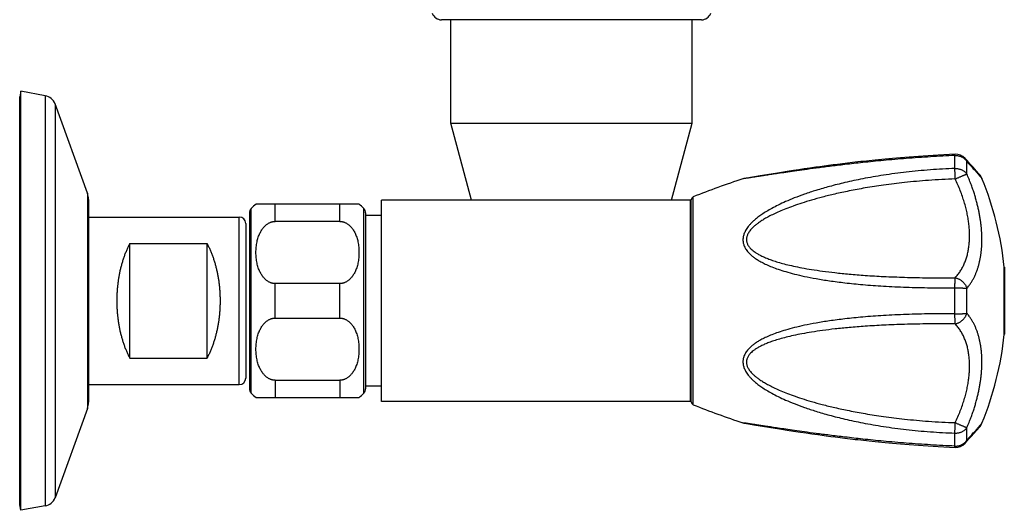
# Model space of a CAD drawing. Header units: millimetres. Extents: x 1235 to 2416, y 623 to 1378.
# Tile 17 of 19: x 1866 to 2019, y 1081 to 1157. Entities that reach past the tile are written whole.
import ezdxf

# ---------------------------------------------------------------- set-up
doc = ezdxf.new("R2010")
doc.units = ezdxf.units.MM
doc.header["$LTSCALE"] = 30.734
doc.layers.get('0').update_dxf_attribs({"linetype": 'CONTINUOUS'})

msp = doc.modelspace()

# ---------------------------------------------------------------- linework, layer by layer
at = {"color": 7, "linetype": 'CONTINUOUS'}
for p, q in [((1972.28, 1156.73), (1931.88, 1156.73)), ((1933.33, 1140.69), (1933.33, 1156.73)), ((1970.83, 1140.69), (1970.83, 1156.73)), ((1866.53, 1145.63), (1866.38, 1144.78)), ((1866.53, 1080.63), (1866.53, 1145.63)), ((1870.34, 1144.95), (1866.53, 1145.63)), ((1866.38, 1081.48), (1866.38, 1144.78)), ((1876.91, 1129.83), (1871.87, 1143.67)), ((1936.53, 1128.73), (1933.33, 1140.69)), ((1933.33, 1140.69), (1970.83, 1140.69)), ((1967.62, 1128.73), (1970.83, 1140.69)), ((2001.94, 1135.21), (2001.35, 1135.16)), ((2002.56, 1135.27), (2001.94, 1135.21)), ((2003.2, 1135.32), (2002.55, 1135.27)), ((2003.86, 1135.38), (2003.2, 1135.32)), ((2004.54, 1135.43), (2003.86, 1135.38)), ((2005.24, 1135.48), (2004.54, 1135.43)), ((2005.96, 1135.54), (2005.24, 1135.48)), ((2006.7, 1135.59), (2005.96, 1135.54)), ((2007.46, 1135.64), (2006.7, 1135.59)), ((2008.24, 1135.69), (2007.46, 1135.64)), ((2009.05, 1135.73), (2008.24, 1135.69)), ((2009.9, 1135.78), (2009.05, 1135.73)), ((2010.77, 1135.82), (2009.89, 1135.78)), ((2011.65, 1135.86), (2010.77, 1135.82)), ((2013.52, 1134.88), (2013.21, 1135.22)), ((2013.96, 1134.39), (2013.52, 1134.88)), ((1986.58, 1133.34), (1985.56, 1133.18)), ((1987.39, 1133.46), (1986.58, 1133.34)), ((1988.24, 1133.58), (1987.39, 1133.46)), ((1989.12, 1133.71), (1988.24, 1133.58)), ((1990.04, 1133.84), (1989.12, 1133.71)), ((1990.67, 1133.93), (1990.04, 1133.84)), ((1991.33, 1134.02), (1990.67, 1133.93)), ((1992, 1134.11), (1991.33, 1134.02)), ((1992.7, 1134.2), (1992, 1134.11)), ((1993.42, 1134.29), (1992.7, 1134.2)), ((1994.17, 1134.38), (1993.42, 1134.29)), ((1994.95, 1134.48), (1994.17, 1134.38)), ((1995.75, 1134.57), (1994.95, 1134.48)), ((2014.46, 1133.84), (2013.96, 1134.39)), ((2014.93, 1133.31), (2014.46, 1133.84)), ((2015.38, 1132.79), (2014.93, 1133.31)), ((1981.4, 1132.52), (1978.99, 1132.12)), ((1983.12, 1132.8), (1981.4, 1132.52)), ((1984.38, 1133), (1983.12, 1132.8)), ((1985.56, 1133.18), (1984.38, 1133)), ((2015.49, 1132.68), (2015.38, 1132.79)), ((1877.08, 1128.87), (1877.08, 1097.38)), ((1922.58, 1097.53), (1922.58, 1128.73)), ((1970.58, 1128.73), (1922.58, 1128.73)), ((1970.58, 1097.53), (1970.58, 1128.73)), ((1970.68, 1097.46), (1970.68, 1128.79)), ((1919.08, 1128.13), (1903.08, 1128.13)), ((1877.08, 1126.13), (1900.48, 1126.13)), ((1902.08, 1126.77), (1902.08, 1099.48)), ((1920.08, 1126.77), (1920.08, 1099.48)), ((1922.58, 1126.35), (1920.08, 1126.35)), ((1970.58, 1125.63), (1970.68, 1125.63)), ((1901.48, 1125.13), (1901.48, 1101.13)), ((1916.08, 1125.45), (1906.08, 1125.45)), ((1883.48, 1104.25), (1883.48, 1122)), ((1883.48, 1122), (1895.48, 1122)), ((1895.48, 1104.25), (1895.48, 1122)), ((2019.31, 1118.33), (2019.31, 1107.93)), ((1916.08, 1115.81), (1906.08, 1115.81)), ((1906.08, 1110.45), (1916.08, 1110.45)), ((1883.48, 1104.25), (1895.48, 1104.25)), ((1877.08, 1100.13), (1900.48, 1100.13)), ((1906.08, 1100.81), (1916.08, 1100.81)), ((1922.58, 1099.91), (1920.08, 1099.91)), ((1970.58, 1100.63), (1970.68, 1100.63)), ((1903.08, 1098.13), (1919.08, 1098.13)), ((1970.58, 1097.53), (1922.58, 1097.53)), ((1876.91, 1096.42), (1871.87, 1082.58)), ((1978.99, 1094.13), (1979.25, 1094.09)), ((1979.25, 1094.09), (1980.72, 1093.84)), ((1980.72, 1093.84), (1982.74, 1093.51)), ((1982.74, 1093.51), (1984.38, 1093.25)), ((2015.01, 1093.03), (2015.49, 1093.58)), ((1984.38, 1093.25), (1985.56, 1093.07)), ((1985.56, 1093.07), (1986.58, 1092.91)), ((1986.58, 1092.91), (1987.67, 1092.75)), ((1987.67, 1092.75), (1988.53, 1092.63)), ((1988.53, 1092.63), (1989.42, 1092.5)), ((1989.42, 1092.5), (1990.35, 1092.37)), ((1990.35, 1092.37), (1991, 1092.28)), ((1991, 1092.28), (1991.66, 1092.19)), ((1991.66, 1092.19), (1992.35, 1092.1)), ((1992.35, 1092.1), (1993.06, 1092.01)), ((1993.06, 1092.01), (1993.8, 1091.92)), ((1993.8, 1091.92), (1994.56, 1091.82)), ((2013.82, 1091.71), (2014.22, 1092.15)), ((2014.22, 1092.15), (2014.56, 1092.53)), ((2014.56, 1092.53), (2015.01, 1093.03)), ((1994.56, 1091.82), (1995.35, 1091.73)), ((1995.35, 1091.73), (1996.16, 1091.63)), ((2000.79, 1091.15), (2001.35, 1091.1)), ((2001.35, 1091.1), (2001.94, 1091.04)), ((2001.94, 1091.04), (2002.56, 1090.99)), ((2002.55, 1090.99), (2003.2, 1090.93)), ((2003.2, 1090.93), (2003.86, 1090.88)), ((2003.86, 1090.88), (2004.54, 1090.82)), ((2004.54, 1090.82), (2005.24, 1090.77)), ((2005.24, 1090.77), (2005.96, 1090.72)), ((2005.96, 1090.72), (2006.7, 1090.67)), ((2006.7, 1090.67), (2007.46, 1090.62)), ((2007.46, 1090.62), (2008.24, 1090.57)), ((2008.24, 1090.57), (2009.05, 1090.52)), ((2009.05, 1090.52), (2009.9, 1090.47)), ((2009.89, 1090.47), (2010.77, 1090.43)), ((2010.77, 1090.43), (2011.65, 1090.39)), ((2013.21, 1091.03), (2013.52, 1091.38)), ((2013.52, 1091.38), (2013.82, 1091.71)), ((1866.53, 1080.63), (1866.38, 1081.48)), ((1870.34, 1081.3), (1866.53, 1080.63))]:
    msp.add_line(p, q, dxfattribs=at)
at = {"color": 9, "linetype": 'CONTINUOUS'}
for p, q in [((1870.34, 1144.95), (1870.34, 1081.3)), ((1871.87, 1143.67), (1871.87, 1082.58)), ((2011.64, 1133.65), (2011.64, 1135.67)), ((2013.49, 1132.8), (2013.49, 1134.73)), ((1978.72, 1132.05), (1978.71, 1132.05)), ((1979, 1132.1), (1978.72, 1132.05)), ((1876.91, 1129.83), (1876.91, 1096.42)), ((1970.99, 1097), (1970.99, 1129.25)), ((1902.33, 1098.82), (1902.33, 1127.43)), ((1906.08, 1125.45), (1906.08, 1128.13)), ((1916.08, 1125.45), (1916.08, 1128.13)), ((1919.83, 1098.82), (1919.83, 1127.43)), ((1900.48, 1100.13), (1900.48, 1126.13)), ((2019.3, 1107.91), (2019.3, 1118.35)), ((1906.08, 1110.45), (1906.08, 1115.81)), ((1916.08, 1110.45), (1916.08, 1115.81)), ((2011.64, 1111.11), (2011.64, 1115.15)), ((2013.49, 1111.19), (2013.49, 1115.06)), ((1906.08, 1100.81), (1906.08, 1098.13)), ((1916.08, 1100.81), (1916.08, 1098.13)), ((1978.98, 1094.16), (1978.71, 1094.2)), ((1979, 1094.16), (1978.98, 1094.16)), ((2013.49, 1091.52), (2013.49, 1093.46)), ((2011.64, 1090.58), (2011.64, 1092.6))]:
    msp.add_line(p, q, dxfattribs=at)
at = {"color": 7, "linetype": 'CONTINUOUS'}
for points in [[(2001.35, 1135.16), (2000.79, 1135.11), (2000.26, 1135.05), (1999.75, 1135), (1999.26, 1134.96), (1998.79, 1134.91), (1998.33, 1134.86), (1997.89, 1134.81), (1997.44, 1134.76), (1997.01, 1134.72), (1996.58, 1134.67), (1996.16, 1134.62), (1995.75, 1134.57)], [(1978.99, 1132.12), (1978.92, 1132.11), (1978.84, 1132.09), (1978.77, 1132.07), (1978.71, 1132.05)], [(1978.71, 1094.2), (1978.77, 1094.18), (1978.84, 1094.16), (1978.92, 1094.14), (1978.99, 1094.13)], [(1996.16, 1091.63), (1996.58, 1091.59), (1997.01, 1091.54), (1997.44, 1091.49), (1997.88, 1091.44), (1998.33, 1091.39), (1998.79, 1091.35), (1999.26, 1091.3), (1999.75, 1091.25), (2000.26, 1091.2), (2000.79, 1091.15)]]:
    msp.add_lwpolyline(points, dxfattribs=at)
for centre, radius, start, end in [((1931.88, 1158.23), 1.5, 199.0113, 270), ((1972.28, 1158.23), 1.5, 270, 340.9887), ((1869.99, 1142.98), 2, 20, 80), ((2011.74, 1133.87), 2, 42.5554, 92.5169), ((2017.46, 1013.21), 125, 108.0578, 111.8227), ((2013.98, 1131.36), 2, 22.3266, 41.1586), ((1969.58, 1113.13), 50, 5.9936, 22.3265), ((1874.28, 1128.87), 2.8, 0, 20), ((1971.18, 1128.79), 0.5, 111.8227, 180), ((1903.08, 1126.77), 1, 138.5904, 180), ((1906.08, 1124.13), 5, 126.8297, 138.5904), ((1916.08, 1124.13), 5, 41.4096, 53.1301), ((1919.08, 1126.77), 1, 0, 41.4096), ((1900.48, 1125.13), 1, 0, 90), ((2019.11, 1118.33), 0.2, 0, 5.9936), ((1969.58, 1113.13), 50, 337.6735, 354.0064), ((2019.11, 1107.93), 0.2, 354.0064, 360), ((1900.48, 1101.13), 1, 270, 360), ((1903.08, 1099.48), 1, 180, 221.4096), ((1906.08, 1102.13), 5, 221.4096, 233.1703), ((1916.08, 1102.13), 5, 306.8699, 318.5904), ((1919.08, 1099.48), 1, 318.5904, 360), ((1874.28, 1097.38), 2.8, 340, 360), ((1971.18, 1097.46), 0.5, 180, 248.1773), ((2017.46, 1213.04), 125, 248.1773, 251.9422), ((2013.98, 1094.89), 2, 318.8414, 337.6734), ((2011.74, 1092.39), 2, 267.4831, 317.4446), ((1869.99, 1083.27), 2, 280, 340)]:
    msp.add_arc(centre, radius, start, end, dxfattribs=at)
at = {"color": 9, "linetype": 'CONTINUOUS'}
for points, knots in [([(2011.64, 1135.67), (2010.37, 1135.62), (2007.85, 1135.48), (2004.14, 1135.22), (2000.64, 1134.92), (1997.46, 1134.6), (1994.67, 1134.29), (1992.25, 1133.99), (1990.15, 1133.72), (1988.34, 1133.47), (1986.77, 1133.26), (1985.41, 1133.06), (1984.25, 1132.89), (1983.25, 1132.74), (1982.4, 1132.62), (1981.69, 1132.51), (1981.08, 1132.42), (1980.58, 1132.34), (1980.17, 1132.28), (1979.83, 1132.22), (1979.55, 1132.18), (1979.32, 1132.15), (1979.14, 1132.12), (1979.04, 1132.1), (1979, 1132.1)], [0, 0, 0, 0, 0.116506, 0.230463, 0.339251, 0.437182, 0.522126, 0.595805, 0.659725, 0.715158, 0.763156, 0.804595, 0.840215, 0.870673, 0.896568, 0.918448, 0.936796, 0.95206, 0.964699, 0.975112, 0.983664, 0.990623, 0.996224, 1, 1, 1, 1]), ([(2011.64, 1135.67), (2011.64, 1135.7), (2011.64, 1135.74), (2011.64, 1135.8), (2011.65, 1135.83), (2011.64, 1135.86), (2011.65, 1135.86), (2011.65, 1135.86)], [0, 0, 0, 0, 0.382204, 0.674476, 0.8753, 0.983032, 1, 1, 1, 1]), ([(2011.64, 1135.67), (2011.71, 1135.67), (2011.85, 1135.67), (2012.05, 1135.65), (2012.25, 1135.62), (2012.44, 1135.56), (2012.63, 1135.49), (2012.8, 1135.4), (2012.97, 1135.29), (2013.13, 1135.17), (2013.26, 1135.04), (2013.39, 1134.89), (2013.46, 1134.78), (2013.49, 1134.73)], [0, 0, 0, 0, 0.093399, 0.186717, 0.279811, 0.37251, 0.464626, 0.556025, 0.646606, 0.736304, 0.825104, 0.913002, 1, 1, 1, 1]), ([(2013.21, 1135.22), (2013.23, 1135.2), (2013.28, 1135.14), (2013.36, 1135.03), (2013.43, 1134.89), (2013.47, 1134.78), (2013.49, 1134.73)], [0, 0, 0, 0, 0.12985, 0.417127, 0.706699, 1, 1, 1, 1]), ([(2013.49, 1134.73), (2013.6, 1134.61), (2013.81, 1134.38), (2014.1, 1134.06), (2014.37, 1133.77), (2014.6, 1133.51), (2014.8, 1133.28), (2014.98, 1133.08), (2015.15, 1132.9), (2015.29, 1132.74), (2015.41, 1132.59), (2015.52, 1132.47), (2015.61, 1132.37), (2015.69, 1132.28), (2015.75, 1132.22), (2015.79, 1132.16), (2015.81, 1132.14), (2015.83, 1132.12), (2015.83, 1132.12)], [0, 0, 0, 0, 0.139706, 0.263975, 0.374486, 0.472816, 0.560378, 0.638356, 0.70767, 0.769049, 0.822929, 0.869576, 0.909139, 0.941647, 0.96707, 0.985327, 0.996327, 1, 1, 1, 1]), ([(2011.64, 1133.65), (2010.37, 1133.61), (2007.84, 1133.47), (2004.13, 1133.12), (2000.63, 1132.65), (1997.45, 1132.1), (1994.66, 1131.51), (1992.24, 1130.9), (1990.14, 1130.3), (1988.32, 1129.7), (1986.75, 1129.12), (1985.4, 1128.55), (1984.23, 1128.02), (1983.24, 1127.5), (1982.39, 1127.01), (1981.67, 1126.55), (1981.07, 1126.12), (1980.57, 1125.72), (1980.16, 1125.34), (1979.82, 1124.99), (1979.53, 1124.66), (1979.31, 1124.35), (1979.12, 1124.05), (1978.98, 1123.76), (1978.87, 1123.49), (1978.79, 1123.23), (1978.73, 1122.97), (1978.71, 1122.72), (1978.71, 1122.47), (1978.73, 1122.22), (1978.79, 1121.97), (1978.87, 1121.71), (1978.98, 1121.46), (1979.12, 1121.2), (1979.31, 1120.93), (1979.54, 1120.65), (1979.82, 1120.36), (1980.16, 1120.06), (1980.58, 1119.74), (1981.08, 1119.42), (1981.68, 1119.08), (1982.4, 1118.72), (1983.24, 1118.36), (1984.24, 1118), (1985.41, 1117.63), (1986.76, 1117.26), (1988.33, 1116.9), (1990.15, 1116.55), (1992.25, 1116.21), (1994.67, 1115.9), (1997.46, 1115.62), (2000.64, 1115.39), (2004.14, 1115.23), (2007.85, 1115.14), (2010.37, 1115.14), (2011.64, 1115.15)], [0, 0, 0, 0, 0.053565, 0.106067, 0.156313, 0.201755, 0.241433, 0.276092, 0.306425, 0.333001, 0.356298, 0.376708, 0.39456, 0.410144, 0.423725, 0.435545, 0.445812, 0.454728, 0.4625, 0.469313, 0.475341, 0.48072, 0.485577, 0.490007, 0.494102, 0.497941, 0.501589, 0.505115, 0.508584, 0.512056, 0.515598, 0.519274, 0.523151, 0.527312, 0.531839, 0.536838, 0.542424, 0.548741, 0.555957, 0.564262, 0.573861, 0.584952, 0.597754, 0.612515, 0.62951, 0.649041, 0.671453, 0.697158, 0.726649, 0.760524, 0.799494, 0.844372, 0.894241, 0.946517, 1, 1, 1, 1]), ([(2011.67, 1132.03), (2011.67, 1132.09), (2011.67, 1132.22), (2011.66, 1132.41), (2011.66, 1132.59), (2011.65, 1132.77), (2011.65, 1132.94), (2011.65, 1133.11), (2011.64, 1133.26), (2011.64, 1133.4), (2011.64, 1133.53), (2011.64, 1133.61), (2011.64, 1133.65)], [0, 0, 0, 0, 0.117418, 0.233638, 0.347604, 0.458282, 0.564667, 0.665788, 0.760706, 0.848539, 0.92848, 1, 1, 1, 1]), ([(2011.64, 1133.65), (2011.71, 1133.65), (2011.85, 1133.65), (2012.05, 1133.64), (2012.25, 1133.6), (2012.44, 1133.55), (2012.63, 1133.48), (2012.8, 1133.4), (2012.97, 1133.31), (2013.12, 1133.2), (2013.26, 1133.07), (2013.39, 1132.94), (2013.46, 1132.84), (2013.49, 1132.8)], [0, 0, 0, 0, 0.09554, 0.190923, 0.285866, 0.380064, 0.473204, 0.565039, 0.655376, 0.744079, 0.83109, 0.916388, 1, 1, 1, 1]), ([(2011.67, 1132.03), (2010.3, 1131.98), (2007.67, 1131.84), (2003.96, 1131.51), (2000.68, 1131.11), (1997.8, 1130.67), (1995.29, 1130.2), (1993.07, 1129.72), (1991.13, 1129.25), (1989.41, 1128.77), (1987.91, 1128.31), (1986.58, 1127.86), (1985.42, 1127.43), (1984.4, 1127.01), (1983.52, 1126.6), (1982.75, 1126.22), (1982.09, 1125.85), (1981.52, 1125.5), (1981.04, 1125.16), (1980.63, 1124.85), (1980.29, 1124.55), (1980.02, 1124.27), (1979.8, 1124.01), (1979.63, 1123.77), (1979.49, 1123.54), (1979.4, 1123.33), (1979.32, 1123.12), (1979.28, 1122.92), (1979.26, 1122.73), (1979.26, 1122.54), (1979.28, 1122.36), (1979.32, 1122.17), (1979.4, 1121.97), (1979.49, 1121.77), (1979.63, 1121.57), (1979.8, 1121.35), (1980.02, 1121.12), (1980.3, 1120.88), (1980.63, 1120.64), (1981.04, 1120.38), (1981.52, 1120.12), (1982.09, 1119.86), (1982.76, 1119.59), (1983.53, 1119.32), (1984.41, 1119.04), (1985.43, 1118.77), (1986.59, 1118.5), (1987.92, 1118.23), (1989.43, 1117.97), (1991.14, 1117.72), (1993.09, 1117.48), (1995.3, 1117.26), (1997.82, 1117.06), (2000.69, 1116.89), (2003.98, 1116.77), (2007.68, 1116.69), (2010.3, 1116.69), (2011.67, 1116.71)], [0, 0, 0, 0, 0.059759, 0.114351, 0.161954, 0.203821, 0.240725, 0.273357, 0.302259, 0.327888, 0.350626, 0.3708, 0.388692, 0.40455, 0.418587, 0.430994, 0.441938, 0.451572, 0.460031, 0.467442, 0.473912, 0.479546, 0.48445, 0.488735, 0.492514, 0.495905, 0.499005, 0.501896, 0.50466, 0.507365, 0.51008, 0.512877, 0.515831, 0.519021, 0.522553, 0.526532, 0.531072, 0.536296, 0.542311, 0.54922, 0.557138, 0.566195, 0.576532, 0.588305, 0.601687, 0.616873, 0.634085, 0.653578, 0.675641, 0.700614, 0.728892, 0.760945, 0.797331, 0.838759, 0.886022, 0.940369, 1, 1, 1, 1]), ([(2011.67, 1132.03), (2011.74, 1132.06), (2011.86, 1132.11), (2012.04, 1132.19), (2012.22, 1132.27), (2012.4, 1132.34), (2012.57, 1132.42), (2012.73, 1132.48), (2012.88, 1132.55), (2013.02, 1132.61), (2013.14, 1132.66), (2013.25, 1132.7), (2013.35, 1132.74), (2013.42, 1132.77), (2013.47, 1132.79), (2013.49, 1132.8)], [0, 0, 0, 0, 0.102686, 0.204571, 0.304661, 0.401931, 0.495345, 0.583897, 0.666678, 0.74285, 0.811636, 0.872323, 0.924285, 0.966987, 1, 1, 1, 1]), ([(2011.67, 1116.71), (2011.82, 1116.86), (2012.1, 1117.19), (2012.48, 1117.72), (2012.81, 1118.28), (2013.09, 1118.87), (2013.33, 1119.48), (2013.53, 1120.11), (2013.68, 1120.77), (2013.8, 1121.45), (2013.87, 1122.16), (2013.91, 1122.88), (2013.91, 1123.62), (2013.87, 1124.39), (2013.79, 1125.17), (2013.68, 1125.97), (2013.52, 1126.79), (2013.32, 1127.62), (2013.08, 1128.48), (2012.8, 1129.35), (2012.47, 1130.23), (2012.1, 1131.13), (2011.82, 1131.73), (2011.67, 1132.03)], [0, 0, 0, 0, 0.040152, 0.079983, 0.119773, 0.159764, 0.200161, 0.241138, 0.282846, 0.325413, 0.368954, 0.413573, 0.459367, 0.506428, 0.554839, 0.60468, 0.656029, 0.70896, 0.763548, 0.819868, 0.877996, 0.938013, 1, 1, 1, 1]), ([(2013.49, 1115.06), (2013.61, 1115.2), (2013.83, 1115.47), (2014.12, 1115.9), (2014.38, 1116.33), (2014.61, 1116.76), (2014.81, 1117.19), (2015, 1117.64), (2015.16, 1118.08), (2015.3, 1118.54), (2015.42, 1119.01), (2015.53, 1119.49), (2015.62, 1119.98), (2015.7, 1120.49), (2015.76, 1121), (2015.8, 1121.53), (2015.82, 1122.07), (2015.83, 1122.63), (2015.82, 1123.19), (2015.8, 1123.76), (2015.76, 1124.34), (2015.7, 1124.92), (2015.62, 1125.51), (2015.53, 1126.11), (2015.42, 1126.71), (2015.3, 1127.32), (2015.15, 1127.94), (2014.99, 1128.57), (2014.81, 1129.21), (2014.61, 1129.88), (2014.38, 1130.56), (2014.12, 1131.28), (2013.82, 1132.03), (2013.61, 1132.54), (2013.49, 1132.8)], [0, 0, 0, 0, 0.028913, 0.056623, 0.083442, 0.109644, 0.135458, 0.161082, 0.18669, 0.212433, 0.238443, 0.264835, 0.291697, 0.319106, 0.347095, 0.375691, 0.404881, 0.434632, 0.464904, 0.495647, 0.526811, 0.558379, 0.590336, 0.622709, 0.655558, 0.688965, 0.723065, 0.758009, 0.794005, 0.831289, 0.870151, 0.910937, 0.954062, 1, 1, 1, 1]), ([(2011.64, 1115.15), (2011.64, 1115.21), (2011.64, 1115.33), (2011.64, 1115.52), (2011.64, 1115.7), (2011.65, 1115.88), (2011.65, 1116.04), (2011.65, 1116.2), (2011.66, 1116.34), (2011.66, 1116.48), (2011.67, 1116.6), (2011.67, 1116.67), (2011.67, 1116.71)], [0, 0, 0, 0, 0.121614, 0.240902, 0.357115, 0.469167, 0.576008, 0.676648, 0.770174, 0.855741, 0.93258, 1, 1, 1, 1]), ([(2011.67, 1116.71), (2011.74, 1116.69), (2011.86, 1116.66), (2012.05, 1116.6), (2012.23, 1116.52), (2012.4, 1116.43), (2012.57, 1116.32), (2012.73, 1116.19), (2012.88, 1116.06), (2013.02, 1115.91), (2013.15, 1115.75), (2013.26, 1115.59), (2013.35, 1115.42), (2013.43, 1115.24), (2013.47, 1115.12), (2013.49, 1115.06)], [0, 0, 0, 0, 0.074365, 0.150136, 0.227138, 0.305122, 0.383782, 0.462776, 0.541788, 0.620518, 0.698664, 0.775933, 0.852057, 0.926805, 1, 1, 1, 1]), ([(2011.64, 1115.15), (2011.71, 1115.15), (2011.85, 1115.15), (2012.05, 1115.14), (2012.24, 1115.14), (2012.44, 1115.14), (2012.62, 1115.13), (2012.8, 1115.12), (2012.97, 1115.11), (2013.12, 1115.1), (2013.26, 1115.09), (2013.38, 1115.08), (2013.46, 1115.07), (2013.49, 1115.06)], [0, 0, 0, 0, 0.109663, 0.218734, 0.326128, 0.430732, 0.531427, 0.627173, 0.716994, 0.799978, 0.875303, 0.942205, 1, 1, 1, 1]), ([(2011.64, 1111.11), (2010.37, 1111.12), (2007.85, 1111.11), (2004.14, 1111.03), (2000.64, 1110.86), (1997.46, 1110.63), (1994.67, 1110.35), (1992.24, 1110.04), (1990.15, 1109.71), (1988.33, 1109.36), (1986.76, 1108.99), (1985.4, 1108.62), (1984.24, 1108.26), (1983.24, 1107.89), (1982.39, 1107.53), (1981.68, 1107.18), (1981.08, 1106.84), (1980.58, 1106.51), (1980.16, 1106.2), (1979.82, 1105.9), (1979.54, 1105.61), (1979.31, 1105.33), (1979.12, 1105.06), (1978.98, 1104.8), (1978.87, 1104.54), (1978.79, 1104.29), (1978.73, 1104.04), (1978.71, 1103.79), (1978.71, 1103.54), (1978.73, 1103.29), (1978.79, 1103.03), (1978.87, 1102.76), (1978.98, 1102.49), (1979.12, 1102.21), (1979.3, 1101.91), (1979.53, 1101.6), (1979.81, 1101.26), (1980.16, 1100.91), (1980.57, 1100.53), (1981.07, 1100.13), (1981.67, 1099.7), (1982.38, 1099.24), (1983.23, 1098.76), (1984.23, 1098.24), (1985.39, 1097.7), (1986.75, 1097.14), (1988.32, 1096.56), (1990.13, 1095.96), (1992.23, 1095.35), (1994.65, 1094.74), (1997.45, 1094.15), (2000.63, 1093.6), (2004.13, 1093.13), (2007.84, 1092.79), (2010.37, 1092.65), (2011.64, 1092.6)], [0, 0, 0, 0, 0.053478, 0.105765, 0.155603, 0.200487, 0.239503, 0.273399, 0.302907, 0.328618, 0.351033, 0.370562, 0.38755, 0.4023, 0.415088, 0.426164, 0.435745, 0.444039, 0.451252, 0.457568, 0.463156, 0.468153, 0.472683, 0.47684, 0.48072, 0.484394, 0.487934, 0.491408, 0.494875, 0.498402, 0.50205, 0.505884, 0.509979, 0.514408, 0.51926, 0.524639, 0.530661, 0.537473, 0.545237, 0.554147, 0.564401, 0.576205, 0.589775, 0.605349, 0.623194, 0.643602, 0.666904, 0.693491, 0.723842, 0.758525, 0.79825, 0.84371, 0.893931, 0.94644, 1, 1, 1, 1]), ([(2011.64, 1111.11), (2011.71, 1111.11), (2011.85, 1111.11), (2012.05, 1111.11), (2012.24, 1111.11), (2012.44, 1111.12), (2012.62, 1111.12), (2012.8, 1111.13), (2012.97, 1111.14), (2013.12, 1111.15), (2013.26, 1111.16), (2013.38, 1111.18), (2013.46, 1111.19), (2013.49, 1111.19)], [0, 0, 0, 0, 0.109663, 0.218734, 0.326127, 0.430731, 0.531426, 0.627173, 0.716993, 0.799977, 0.875303, 0.942205, 1, 1, 1, 1]), ([(2011.67, 1109.55), (2011.67, 1109.58), (2011.67, 1109.66), (2011.66, 1109.78), (2011.66, 1109.91), (2011.65, 1110.06), (2011.65, 1110.21), (2011.65, 1110.38), (2011.64, 1110.55), (2011.64, 1110.73), (2011.64, 1110.92), (2011.64, 1111.04), (2011.64, 1111.11)], [0, 0, 0, 0, 0.06742, 0.144259, 0.229827, 0.323352, 0.423992, 0.530833, 0.642885, 0.7591, 0.878391, 1, 1, 1, 1]), ([(2011.67, 1109.55), (2011.74, 1109.56), (2011.86, 1109.59), (2012.05, 1109.65), (2012.23, 1109.73), (2012.4, 1109.83), (2012.57, 1109.94), (2012.73, 1110.06), (2012.88, 1110.2), (2013.02, 1110.35), (2013.15, 1110.5), (2013.26, 1110.67), (2013.35, 1110.84), (2013.43, 1111.01), (2013.47, 1111.13), (2013.49, 1111.19)], [0, 0, 0, 0, 0.074365, 0.150137, 0.227138, 0.305123, 0.383783, 0.462776, 0.541788, 0.620518, 0.698664, 0.775933, 0.852057, 0.926805, 1, 1, 1, 1]), ([(2013.49, 1093.46), (2013.61, 1093.72), (2013.82, 1094.23), (2014.12, 1094.98), (2014.38, 1095.69), (2014.61, 1096.38), (2014.81, 1097.04), (2014.99, 1097.69), (2015.15, 1098.32), (2015.3, 1098.94), (2015.42, 1099.55), (2015.53, 1100.15), (2015.62, 1100.74), (2015.7, 1101.33), (2015.76, 1101.92), (2015.8, 1102.49), (2015.82, 1103.06), (2015.83, 1103.63), (2015.82, 1104.18), (2015.8, 1104.72), (2015.76, 1105.25), (2015.7, 1105.77), (2015.62, 1106.27), (2015.53, 1106.76), (2015.42, 1107.24), (2015.3, 1107.71), (2015.16, 1108.17), (2015, 1108.62), (2014.81, 1109.06), (2014.61, 1109.5), (2014.38, 1109.93), (2014.12, 1110.35), (2013.83, 1110.78), (2013.61, 1111.06), (2013.49, 1111.19)], [0, 0, 0, 0, 0.045924, 0.089043, 0.129825, 0.168682, 0.205964, 0.241959, 0.276904, 0.311003, 0.344413, 0.377261, 0.409639, 0.441596, 0.473168, 0.504338, 0.535084, 0.565362, 0.595119, 0.624312, 0.652915, 0.680908, 0.708319, 0.735185, 0.761578, 0.78759, 0.813332, 0.83894, 0.864562, 0.890374, 0.916573, 0.943387, 0.971093, 1, 1, 1, 1]), ([(2011.67, 1109.55), (2010.31, 1109.56), (2007.69, 1109.56), (2003.98, 1109.49), (2000.7, 1109.36), (1997.83, 1109.19), (1995.31, 1109), (1993.1, 1108.78), (1991.15, 1108.54), (1989.44, 1108.29), (1987.93, 1108.03), (1986.61, 1107.76), (1985.44, 1107.49), (1984.43, 1107.21), (1983.54, 1106.94), (1982.77, 1106.67), (1982.1, 1106.4), (1981.53, 1106.13), (1981.05, 1105.87), (1980.64, 1105.62), (1980.3, 1105.37), (1980.03, 1105.14), (1979.81, 1104.91), (1979.63, 1104.69), (1979.5, 1104.49), (1979.4, 1104.29), (1979.33, 1104.09), (1979.28, 1103.9), (1979.26, 1103.72), (1979.26, 1103.53), (1979.28, 1103.34), (1979.32, 1103.14), (1979.39, 1102.94), (1979.49, 1102.73), (1979.62, 1102.5), (1979.79, 1102.26), (1980.01, 1102), (1980.28, 1101.72), (1980.61, 1101.42), (1981.02, 1101.1), (1981.5, 1100.77), (1982.07, 1100.42), (1982.73, 1100.05), (1983.5, 1099.66), (1984.38, 1099.26), (1985.4, 1098.84), (1986.56, 1098.4), (1987.89, 1097.95), (1989.4, 1097.48), (1991.11, 1097.01), (1993.06, 1096.53), (1995.28, 1096.06), (1997.8, 1095.59), (2000.67, 1095.14), (2003.96, 1094.74), (2007.67, 1094.41), (2010.3, 1094.27), (2011.67, 1094.23)], [0, 0, 0, 0, 0.059557, 0.11387, 0.16109, 0.202493, 0.238863, 0.270907, 0.29918, 0.324153, 0.34622, 0.365717, 0.382936, 0.398129, 0.411519, 0.423299, 0.433643, 0.442707, 0.450633, 0.457549, 0.463571, 0.468808, 0.473365, 0.47735, 0.480882, 0.484077, 0.487024, 0.489815, 0.492525, 0.49522, 0.497971, 0.500848, 0.50392, 0.507279, 0.511027, 0.515272, 0.520146, 0.525766, 0.53223, 0.53963, 0.548085, 0.557718, 0.568666, 0.581081, 0.595129, 0.611002, 0.628913, 0.649109, 0.671873, 0.69753, 0.726464, 0.759131, 0.79607, 0.837976, 0.885613, 0.940263, 1, 1, 1, 1]), ([(2011.67, 1094.23), (2011.82, 1094.53), (2012.1, 1095.13), (2012.47, 1096.02), (2012.8, 1096.91), (2013.08, 1097.78), (2013.32, 1098.63), (2013.52, 1099.47), (2013.68, 1100.28), (2013.79, 1101.09), (2013.87, 1101.87), (2013.91, 1102.63), (2013.91, 1103.37), (2013.87, 1104.1), (2013.8, 1104.8), (2013.68, 1105.48), (2013.53, 1106.14), (2013.33, 1106.78), (2013.09, 1107.39), (2012.81, 1107.97), (2012.48, 1108.53), (2012.1, 1109.06), (2011.82, 1109.39), (2011.67, 1109.55)], [0, 0, 0, 0, 0.061985, 0.122002, 0.18013, 0.23645, 0.291038, 0.343971, 0.395323, 0.445168, 0.493584, 0.540649, 0.586448, 0.631066, 0.674604, 0.717166, 0.75887, 0.799844, 0.840239, 0.880228, 0.920018, 0.959849, 1, 1, 1, 1]), ([(2011.64, 1090.58), (2010.37, 1090.64), (2007.85, 1090.77), (2004.14, 1091.03), (2000.64, 1091.33), (1997.46, 1091.65), (1994.67, 1091.97), (1992.25, 1092.26), (1990.15, 1092.53), (1988.34, 1092.78), (1986.77, 1093), (1985.41, 1093.19), (1984.25, 1093.36), (1983.25, 1093.51), (1982.4, 1093.64), (1981.69, 1093.75), (1981.08, 1093.84), (1980.58, 1093.91), (1980.17, 1093.98), (1979.83, 1094.03), (1979.55, 1094.07), (1979.32, 1094.11), (1979.14, 1094.13), (1979.04, 1094.15), (1979, 1094.16)], [0, 0, 0, 0, 0.116506, 0.230463, 0.339251, 0.437182, 0.522126, 0.595805, 0.659725, 0.715158, 0.763156, 0.804595, 0.840215, 0.870673, 0.896568, 0.918448, 0.936796, 0.95206, 0.964699, 0.975112, 0.983664, 0.990623, 0.996224, 1, 1, 1, 1]), ([(2011.64, 1092.6), (2011.64, 1092.64), (2011.64, 1092.72), (2011.64, 1092.85), (2011.64, 1092.99), (2011.65, 1093.15), (2011.65, 1093.31), (2011.65, 1093.48), (2011.66, 1093.66), (2011.66, 1093.85), (2011.67, 1094.04), (2011.67, 1094.16), (2011.67, 1094.23)], [0, 0, 0, 0, 0.071518, 0.15146, 0.239294, 0.334212, 0.435332, 0.541717, 0.652396, 0.766362, 0.882582, 1, 1, 1, 1]), ([(2011.64, 1092.6), (2011.71, 1092.6), (2011.85, 1092.6), (2012.05, 1092.62), (2012.25, 1092.65), (2012.44, 1092.7), (2012.63, 1092.77), (2012.8, 1092.85), (2012.97, 1092.95), (2013.12, 1093.06), (2013.26, 1093.18), (2013.39, 1093.31), (2013.46, 1093.41), (2013.49, 1093.46)], [0, 0, 0, 0, 0.095541, 0.190924, 0.285867, 0.380065, 0.473204, 0.565039, 0.655376, 0.744079, 0.83109, 0.916388, 1, 1, 1, 1]), ([(2011.67, 1094.23), (2011.74, 1094.2), (2011.86, 1094.14), (2012.04, 1094.06), (2012.22, 1093.99), (2012.4, 1093.91), (2012.57, 1093.84), (2012.73, 1093.77), (2012.88, 1093.71), (2013.02, 1093.65), (2013.14, 1093.6), (2013.25, 1093.55), (2013.35, 1093.51), (2013.42, 1093.48), (2013.47, 1093.47), (2013.49, 1093.46)], [0, 0, 0, 0, 0.102686, 0.204571, 0.304661, 0.401931, 0.495345, 0.583897, 0.666678, 0.74285, 0.811636, 0.872323, 0.924285, 0.966987, 1, 1, 1, 1]), ([(2013.49, 1091.52), (2013.6, 1091.64), (2013.81, 1091.87), (2014.1, 1092.19), (2014.37, 1092.48), (2014.6, 1092.74), (2014.8, 1092.97), (2014.98, 1093.17), (2015.15, 1093.36), (2015.29, 1093.52), (2015.41, 1093.66), (2015.52, 1093.78), (2015.61, 1093.89), (2015.69, 1093.97), (2015.75, 1094.04), (2015.79, 1094.09), (2015.81, 1094.11), (2015.83, 1094.13), (2015.83, 1094.13)], [0, 0, 0, 0, 0.139706, 0.263975, 0.374486, 0.472816, 0.560378, 0.638356, 0.70767, 0.769049, 0.822929, 0.869576, 0.909139, 0.941647, 0.96707, 0.985327, 0.996327, 1, 1, 1, 1]), ([(2011.64, 1090.58), (2011.71, 1090.58), (2011.85, 1090.58), (2012.05, 1090.6), (2012.25, 1090.64), (2012.44, 1090.69), (2012.63, 1090.77), (2012.8, 1090.86), (2012.97, 1090.96), (2013.13, 1091.08), (2013.26, 1091.22), (2013.39, 1091.36), (2013.46, 1091.47), (2013.49, 1091.52)], [0, 0, 0, 0, 0.093398, 0.186717, 0.27981, 0.372509, 0.464626, 0.556024, 0.646606, 0.736303, 0.825104, 0.913001, 1, 1, 1, 1]), ([(2011.65, 1090.39), (2011.65, 1090.39), (2011.64, 1090.4), (2011.65, 1090.42), (2011.64, 1090.46), (2011.64, 1090.51), (2011.64, 1090.56), (2011.64, 1090.58)], [0, 0, 0, 0, 0.016968, 0.1247, 0.325525, 0.617797, 1, 1, 1, 1]), ([(2013.21, 1091.03), (2013.23, 1091.05), (2013.28, 1091.11), (2013.36, 1091.22), (2013.43, 1091.37), (2013.47, 1091.47), (2013.49, 1091.52)], [0, 0, 0, 0, 0.129849, 0.417127, 0.706699, 1, 1, 1, 1])]:
    msp.add_open_spline(points, degree=3, knots=knots, dxfattribs=at)
at = {"color": 7, "linetype": 'CONTINUOUS'}
for points, knots in [([(1906.08, 1115.81), (1906.03, 1115.81), (1905.93, 1115.81), (1905.79, 1115.82), (1905.64, 1115.85), (1905.49, 1115.89), (1905.34, 1115.94), (1905.19, 1116), (1905.04, 1116.08), (1904.89, 1116.17), (1904.73, 1116.28), (1904.58, 1116.41), (1904.42, 1116.56), (1904.27, 1116.73), (1904.11, 1116.92), (1903.96, 1117.14), (1903.82, 1117.38), (1903.68, 1117.65), (1903.55, 1117.95), (1903.43, 1118.27), (1903.33, 1118.62), (1903.24, 1118.99), (1903.17, 1119.38), (1903.12, 1119.78), (1903.08, 1120.2), (1903.07, 1120.63), (1903.08, 1121.05), (1903.12, 1121.47), (1903.17, 1121.88), (1903.24, 1122.27), (1903.33, 1122.64), (1903.43, 1122.98), (1903.55, 1123.31), (1903.68, 1123.6), (1903.82, 1123.87), (1903.96, 1124.12), (1904.11, 1124.33), (1904.27, 1124.53), (1904.42, 1124.7), (1904.58, 1124.84), (1904.73, 1124.97), (1904.89, 1125.08), (1905.04, 1125.17), (1905.19, 1125.25), (1905.34, 1125.31), (1905.49, 1125.36), (1905.64, 1125.4), (1905.79, 1125.43), (1905.93, 1125.45), (1906.03, 1125.45), (1906.08, 1125.45)], [0, 0, 0, 0, 0.011649, 0.023391, 0.035285, 0.047447, 0.059995, 0.072979, 0.086523, 0.100769, 0.115804, 0.131798, 0.148898, 0.167224, 0.186926, 0.208064, 0.230731, 0.254946, 0.28075, 0.308158, 0.33716, 0.367644, 0.399451, 0.432325, 0.465966, 0.5, 0.534033, 0.567674, 0.600548, 0.632355, 0.66284, 0.691842, 0.71925, 0.745053, 0.769269, 0.791936, 0.813074, 0.832776, 0.851102, 0.868202, 0.884196, 0.899231, 0.913477, 0.927021, 0.940006, 0.952553, 0.964715, 0.976609, 0.988351, 1, 1, 1, 1]), ([(1916.08, 1125.45), (1916.13, 1125.45), (1916.22, 1125.45), (1916.37, 1125.43), (1916.52, 1125.4), (1916.66, 1125.36), (1916.81, 1125.31), (1916.96, 1125.25), (1917.12, 1125.17), (1917.27, 1125.08), (1917.42, 1124.97), (1917.58, 1124.84), (1917.73, 1124.7), (1917.89, 1124.53), (1918.04, 1124.33), (1918.19, 1124.12), (1918.34, 1123.87), (1918.48, 1123.6), (1918.61, 1123.31), (1918.72, 1122.98), (1918.83, 1122.64), (1918.92, 1122.27), (1918.99, 1121.88), (1919.04, 1121.47), (1919.07, 1121.05), (1919.08, 1120.63), (1919.07, 1120.2), (1919.04, 1119.78), (1918.99, 1119.38), (1918.92, 1118.99), (1918.83, 1118.62), (1918.72, 1118.27), (1918.61, 1117.95), (1918.48, 1117.65), (1918.34, 1117.38), (1918.19, 1117.14), (1918.04, 1116.92), (1917.89, 1116.73), (1917.73, 1116.56), (1917.58, 1116.41), (1917.42, 1116.28), (1917.27, 1116.17), (1917.12, 1116.08), (1916.96, 1116), (1916.81, 1115.94), (1916.66, 1115.89), (1916.52, 1115.85), (1916.37, 1115.82), (1916.22, 1115.81), (1916.13, 1115.81), (1916.08, 1115.81)], [0, 0, 0, 0, 0.011648, 0.023391, 0.035284, 0.047447, 0.059994, 0.072979, 0.086523, 0.100769, 0.115804, 0.131798, 0.148898, 0.167224, 0.186926, 0.208063, 0.230731, 0.254946, 0.280749, 0.308158, 0.33716, 0.367644, 0.399451, 0.432326, 0.465966, 0.5, 0.534035, 0.567675, 0.60055, 0.632356, 0.662841, 0.691843, 0.719251, 0.745054, 0.76927, 0.791937, 0.813074, 0.832776, 0.851102, 0.868202, 0.884196, 0.899231, 0.913477, 0.927021, 0.940006, 0.952553, 0.964716, 0.976609, 0.988352, 1, 1, 1, 1]), ([(1883.48, 1122), (1883.39, 1121.84), (1883.23, 1121.52), (1883, 1121.02), (1882.78, 1120.51), (1882.58, 1119.99), (1882.4, 1119.45), (1882.24, 1118.91), (1882.09, 1118.35), (1881.95, 1117.79), (1881.84, 1117.22), (1881.73, 1116.65), (1881.65, 1116.07), (1881.58, 1115.48), (1881.52, 1114.9), (1881.49, 1114.31), (1881.46, 1113.72), (1881.46, 1113.32), (1881.46, 1113.13)], [0, 0, 0, 0, 0.058782, 0.118379, 0.178668, 0.239652, 0.301222, 0.363275, 0.425818, 0.488721, 0.551956, 0.615499, 0.679227, 0.743177, 0.807271, 0.871437, 0.935717, 1, 1, 1, 1]), ([(1895.48, 1122), (1895.56, 1121.84), (1895.73, 1121.52), (1895.96, 1121.02), (1896.17, 1120.51), (1896.37, 1119.99), (1896.55, 1119.45), (1896.72, 1118.91), (1896.87, 1118.35), (1897, 1117.79), (1897.12, 1117.22), (1897.22, 1116.65), (1897.31, 1116.07), (1897.38, 1115.48), (1897.43, 1114.9), (1897.47, 1114.31), (1897.49, 1113.72), (1897.5, 1113.32), (1897.5, 1113.13)], [0, 0, 0, 0, 0.058782, 0.118379, 0.178668, 0.239652, 0.301222, 0.363275, 0.425818, 0.488721, 0.551956, 0.615499, 0.679227, 0.743177, 0.807271, 0.871437, 0.935717, 1, 1, 1, 1]), ([(1881.46, 1113.13), (1881.46, 1112.93), (1881.46, 1112.54), (1881.49, 1111.95), (1881.52, 1111.36), (1881.58, 1110.77), (1881.65, 1110.19), (1881.73, 1109.61), (1881.84, 1109.03), (1881.95, 1108.46), (1882.09, 1107.9), (1882.24, 1107.35), (1882.4, 1106.8), (1882.58, 1106.27), (1882.78, 1105.74), (1883, 1105.23), (1883.23, 1104.73), (1883.39, 1104.41), (1883.48, 1104.25)], [0, 0, 0, 0, 0.064283, 0.128563, 0.192729, 0.256823, 0.320773, 0.384501, 0.448044, 0.511279, 0.574182, 0.636725, 0.698778, 0.760348, 0.821332, 0.881621, 0.941218, 1, 1, 1, 1]), ([(1897.5, 1113.13), (1897.5, 1112.93), (1897.49, 1112.54), (1897.47, 1111.95), (1897.43, 1111.36), (1897.38, 1110.77), (1897.31, 1110.19), (1897.22, 1109.61), (1897.12, 1109.03), (1897, 1108.46), (1896.87, 1107.9), (1896.72, 1107.35), (1896.55, 1106.8), (1896.37, 1106.27), (1896.17, 1105.74), (1895.96, 1105.23), (1895.73, 1104.73), (1895.56, 1104.41), (1895.48, 1104.25)], [0, 0, 0, 0, 0.064283, 0.128563, 0.192729, 0.256823, 0.320773, 0.384501, 0.448044, 0.511279, 0.574182, 0.636725, 0.698778, 0.760348, 0.821332, 0.881621, 0.941218, 1, 1, 1, 1]), ([(1906.08, 1100.81), (1906.03, 1100.81), (1905.93, 1100.81), (1905.79, 1100.82), (1905.64, 1100.85), (1905.49, 1100.89), (1905.34, 1100.94), (1905.19, 1101), (1905.04, 1101.08), (1904.89, 1101.17), (1904.73, 1101.28), (1904.58, 1101.41), (1904.42, 1101.56), (1904.27, 1101.73), (1904.11, 1101.92), (1903.96, 1102.14), (1903.82, 1102.38), (1903.68, 1102.65), (1903.55, 1102.95), (1903.43, 1103.27), (1903.33, 1103.62), (1903.24, 1103.99), (1903.17, 1104.38), (1903.12, 1104.78), (1903.08, 1105.2), (1903.07, 1105.63), (1903.08, 1106.05), (1903.12, 1106.47), (1903.17, 1106.88), (1903.24, 1107.27), (1903.33, 1107.64), (1903.43, 1107.98), (1903.55, 1108.31), (1903.68, 1108.6), (1903.82, 1108.87), (1903.96, 1109.12), (1904.11, 1109.33), (1904.27, 1109.53), (1904.42, 1109.7), (1904.58, 1109.84), (1904.73, 1109.97), (1904.89, 1110.08), (1905.04, 1110.17), (1905.19, 1110.25), (1905.34, 1110.31), (1905.49, 1110.36), (1905.64, 1110.4), (1905.79, 1110.43), (1905.93, 1110.45), (1906.03, 1110.45), (1906.08, 1110.45)], [0, 0, 0, 0, 0.011649, 0.023391, 0.035285, 0.047447, 0.059995, 0.072979, 0.086523, 0.100769, 0.115804, 0.131798, 0.148898, 0.167224, 0.186926, 0.208064, 0.230731, 0.254946, 0.28075, 0.308158, 0.33716, 0.367645, 0.399451, 0.432326, 0.465966, 0.5, 0.534035, 0.567675, 0.60055, 0.632356, 0.662841, 0.691842, 0.719251, 0.745054, 0.769269, 0.791936, 0.813074, 0.832776, 0.851102, 0.868202, 0.884196, 0.899231, 0.913477, 0.927021, 0.940005, 0.952553, 0.964715, 0.976609, 0.988351, 1, 1, 1, 1]), ([(1916.08, 1110.45), (1916.13, 1110.45), (1916.22, 1110.45), (1916.37, 1110.43), (1916.52, 1110.4), (1916.66, 1110.36), (1916.81, 1110.31), (1916.96, 1110.25), (1917.12, 1110.17), (1917.27, 1110.08), (1917.42, 1109.97), (1917.58, 1109.84), (1917.73, 1109.7), (1917.89, 1109.53), (1918.04, 1109.33), (1918.19, 1109.12), (1918.34, 1108.87), (1918.48, 1108.6), (1918.61, 1108.31), (1918.72, 1107.98), (1918.83, 1107.64), (1918.92, 1107.27), (1918.99, 1106.88), (1919.04, 1106.47), (1919.07, 1106.05), (1919.08, 1105.63), (1919.07, 1105.2), (1919.04, 1104.78), (1918.99, 1104.38), (1918.92, 1103.99), (1918.83, 1103.62), (1918.72, 1103.27), (1918.61, 1102.95), (1918.48, 1102.65), (1918.34, 1102.38), (1918.19, 1102.14), (1918.04, 1101.92), (1917.89, 1101.73), (1917.73, 1101.56), (1917.58, 1101.41), (1917.42, 1101.28), (1917.27, 1101.17), (1917.12, 1101.08), (1916.96, 1101), (1916.81, 1100.94), (1916.66, 1100.89), (1916.52, 1100.85), (1916.37, 1100.82), (1916.22, 1100.81), (1916.13, 1100.81), (1916.08, 1100.81)], [0, 0, 0, 0, 0.011649, 0.023391, 0.035285, 0.047447, 0.059995, 0.072979, 0.086523, 0.100769, 0.115804, 0.131798, 0.148898, 0.167224, 0.186926, 0.208063, 0.23073, 0.254946, 0.280749, 0.308157, 0.337158, 0.367643, 0.39945, 0.432324, 0.465965, 0.5, 0.534034, 0.567674, 0.600549, 0.632356, 0.662841, 0.691843, 0.719251, 0.745054, 0.76927, 0.791937, 0.813074, 0.832776, 0.851102, 0.868202, 0.884196, 0.899231, 0.913477, 0.927021, 0.940005, 0.952553, 0.964715, 0.976609, 0.988351, 1, 1, 1, 1])]:
    msp.add_open_spline(points, degree=3, knots=knots, dxfattribs=at)

doc.saveas('drawing.dxf')
